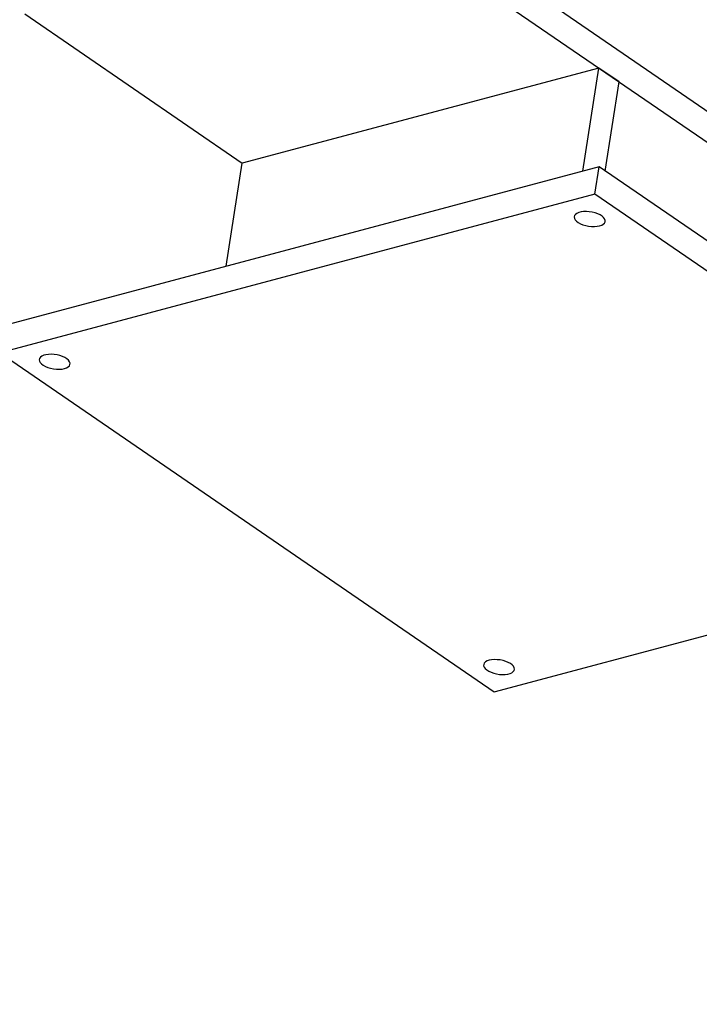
# Model space of a CAD drawing. Header units: millimetres. Extents: x 0 to 841, y 0 to 594.
# Tile 49 of 95: x 520 to 538, y 320 to 345. Entities that reach past the tile are written whole.
import ezdxf

# ---------------------------------------------------------------- set-up
doc = ezdxf.new("R2010")
doc.units = ezdxf.units.MM
doc.layers.add('TRAIT-FORT', color=4, linetype='Continuous', lineweight=25)

msp = doc.modelspace()

# ---------------------------------------------------------------- linework, layer by layer
at = {"layer": 'TRAIT-FORT', "color": 4, "linetype": 'Continuous', "lineweight": 25}
for p, q in [((529.834, 348.126), (570.339, 320.286)), ((529.721, 347.406), (570.226, 319.567)), ((520.578, 344.966), (526.147, 341.138)), ((535.291, 343.578), (526.147, 341.138)), ((534.878, 340.935), (535.291, 343.578)), ((535.81, 343.222), (535.291, 343.578)), ((535.452, 340.936), (535.81, 343.222)), ((525.734, 338.495), (526.147, 341.138)), ((535.292, 341.046), (520.052, 336.978)), ((535.183, 340.344), (535.292, 341.046)), ((547.95, 332.346), (535.292, 341.046)), ((535.183, 340.344), (519.943, 336.277)), ((547.84, 331.644), (535.183, 340.344)), ((519.943, 336.277), (532.6, 327.577)), ((532.6, 327.577), (547.84, 331.644))]:
    msp.add_line(p, q, dxfattribs=at)
at = {"layer": 'TRAIT-FORT', "color": 4, "linetype": 'Continuous', "lineweight": 25, "flags": 128}
for points in [[(535.307, 339.532), (535.36, 339.55), (535.402, 339.574), (535.431, 339.603), (535.447, 339.636), (535.449, 339.671), (535.436, 339.707), (535.409, 339.744), (535.37, 339.779), (535.319, 339.811), (535.259, 339.839), (535.191, 339.863), (535.118, 339.881), (535.043, 339.893), (534.968, 339.898), (534.896, 339.896), (534.83, 339.887), (534.772, 339.871), (534.725, 339.85), (534.689, 339.823), (534.666, 339.792), (534.657, 339.758), (534.663, 339.722), (534.683, 339.686), (534.716, 339.65), (534.761, 339.616), (534.817, 339.586), (534.881, 339.559), (534.952, 339.538), (535.026, 339.524), (535.102, 339.515), (535.175, 339.514), (535.244, 339.519), (535.307, 339.532)], [(521.591, 335.871), (521.644, 335.889), (521.686, 335.914), (521.715, 335.943), (521.731, 335.975), (521.733, 336.01), (521.72, 336.047), (521.693, 336.083), (521.654, 336.118), (521.603, 336.15), (521.543, 336.179), (521.475, 336.202), (521.402, 336.22), (521.327, 336.232), (521.252, 336.237), (521.181, 336.235), (521.115, 336.226), (521.057, 336.21), (521.009, 336.189), (520.973, 336.162), (520.95, 336.131), (520.941, 336.097), (520.947, 336.061), (520.967, 336.025), (521, 335.989), (521.045, 335.955), (521.101, 335.925), (521.165, 335.899), (521.236, 335.878), (521.31, 335.863), (521.386, 335.855), (521.459, 335.853), (521.528, 335.859), (521.591, 335.871)], [(532.476, 328.389), (532.423, 328.371), (532.381, 328.346), (532.352, 328.318), (532.336, 328.285), (532.334, 328.25), (532.347, 328.213), (532.374, 328.177), (532.413, 328.142), (532.464, 328.11), (532.524, 328.081), (532.592, 328.058), (532.665, 328.04), (532.74, 328.028), (532.815, 328.023), (532.887, 328.025), (532.953, 328.034), (533.011, 328.05), (533.058, 328.071), (533.094, 328.098), (533.117, 328.129), (533.126, 328.163), (533.12, 328.199), (533.1, 328.235), (533.067, 328.271), (533.022, 328.305), (532.966, 328.335), (532.902, 328.361), (532.831, 328.382), (532.757, 328.397), (532.681, 328.405), (532.608, 328.407), (532.539, 328.401), (532.476, 328.389)]]:
    msp.add_lwpolyline(points, dxfattribs=at)

doc.saveas('drawing.dxf')
